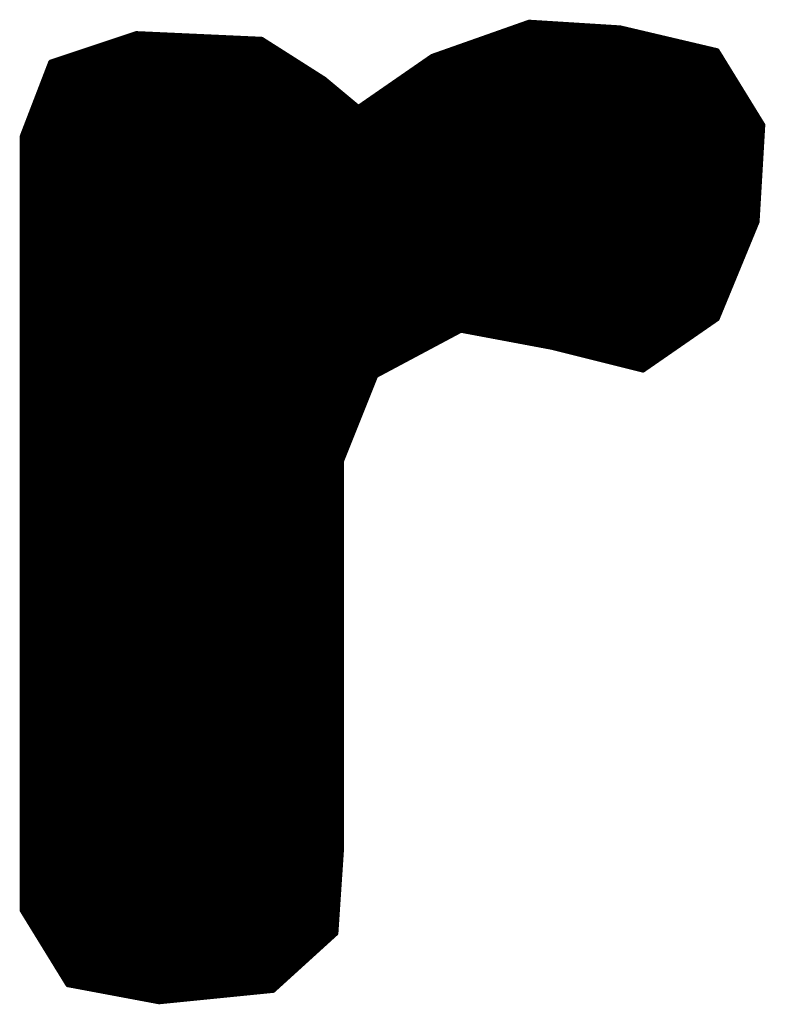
# Model space of a CAD drawing. Extents: x -35 to 35, y -57 to 81.
# Tile 124 of 153: x -2.78 to -1.47, y 71.2 to 72.94. Entities that reach past the tile are written whole.
import ezdxf

# ---------------------------------------------------------------- set-up
doc = ezdxf.new("R2010")
doc.units = 0
doc.layers.add('21', color=7, linetype='CONTINUOUS')

msp = doc.modelspace()

# ---------------------------------------------------------------- linework, layer by layer
at = {"layer": '21', "const_width": 0.01}
for points in [[(-1.886, 72.93), (-2.056, 72.87)], [(-1.9143, 72.92), (-1.726, 72.92)], [(-1.726, 72.92), (-1.886, 72.93)], [(-1.556, 72.88), (-1.726, 72.92)], [(-2.576, 72.91), (-2.726, 72.86)], [(-2.356, 72.9), (-2.576, 72.91)], [(-1.9427, 72.91), (-1.6835, 72.91)], [(-2.636, 72.89), (-2.3403, 72.89)], [(-2.606, 72.9), (-2.356, 72.9)], [(-2.246, 72.83), (-2.356, 72.9)], [(-1.9993, 72.89), (-1.5985, 72.89)], [(-1.971, 72.9), (-1.641, 72.9)], [(-2.696, 72.87), (-2.3089, 72.87)], [(-2.666, 72.88), (-2.3246, 72.88)], [(-2.056, 72.87), (-2.186, 72.78)], [(-2.056, 72.87), (-1.5498, 72.87)], [(-2.0277, 72.88), (-1.556, 72.88)], [(-1.476, 72.75), (-1.556, 72.88)], [(-2.726, 72.86), (-2.776, 72.73)], [(-2.7298, 72.85), (-2.2774, 72.85)], [(-2.726, 72.86), (-2.2931, 72.86)], [(-2.0849, 72.85), (-1.5375, 72.85)], [(-2.0704, 72.86), (-1.5437, 72.86)], [(-2.7337, 72.84), (-2.2617, 72.84)], [(-2.0993, 72.84), (-1.5314, 72.84)], [(-2.7414, 72.82), (-2.234, 72.82)], [(-2.7375, 72.83), (-2.246, 72.83)], [(-2.186, 72.78), (-2.246, 72.83)], [(-2.1282, 72.82), (-1.5191, 72.82)], [(-2.1138, 72.83), (-1.5252, 72.83)], [(-2.7491, 72.8), (-2.21, 72.8)], [(-2.7452, 72.81), (-2.222, 72.81)], [(-2.1571, 72.8), (-1.5068, 72.8)], [(-2.1427, 72.81), (-1.5129, 72.81)], [(-2.7568, 72.78), (-2.186, 72.78)], [(-2.7529, 72.79), (-2.198, 72.79)], [(-2.186, 72.78), (-1.4945, 72.78)], [(-2.1716, 72.79), (-1.5006, 72.79)], [(-2.7606, 72.77), (-1.4883, 72.77)], [(-2.7683, 72.75), (-1.476, 72.75)], [(-2.7645, 72.76), (-1.4822, 72.76)], [(-1.486, 72.58), (-1.476, 72.75)], [(-2.776, 72.73), (-2.776, 71.37)], [(-2.776, 72.73), (-1.4772, 72.73)], [(-2.7722, 72.74), (-1.4766, 72.74)], [(-2.776, 72.72), (-1.4778, 72.72)], [(-2.776, 72.71), (-1.4784, 72.71)], [(-2.776, 72.7), (-1.4789, 72.7)], [(-2.776, 72.69), (-1.4795, 72.69)], [(-2.776, 72.68), (-1.4801, 72.68)], [(-2.776, 72.67), (-1.4807, 72.67)], [(-2.776, 72.66), (-1.4813, 72.66)], [(-2.776, 72.65), (-1.4819, 72.65)], [(-2.776, 72.64), (-1.4825, 72.64)], [(-2.776, 72.63), (-1.4831, 72.63)], [(-2.776, 72.62), (-1.4837, 72.62)], [(-2.776, 72.61), (-1.4842, 72.61)], [(-2.776, 72.6), (-1.4848, 72.6)], [(-2.776, 72.59), (-1.4854, 72.59)], [(-2.776, 72.58), (-1.486, 72.58)], [(-1.556, 72.41), (-1.486, 72.58)], [(-2.776, 72.57), (-1.4901, 72.57)], [(-2.776, 72.56), (-1.4942, 72.56)], [(-2.776, 72.55), (-1.4984, 72.55)], [(-2.776, 72.54), (-1.5025, 72.54)], [(-2.776, 72.53), (-1.5066, 72.53)], [(-2.776, 72.52), (-1.5107, 72.52)], [(-2.776, 72.51), (-1.5148, 72.51)], [(-2.776, 72.5), (-1.5189, 72.5)], [(-2.776, 72.49), (-1.5231, 72.49)], [(-2.776, 72.48), (-1.5272, 72.48)], [(-2.776, 72.47), (-1.5313, 72.47)], [(-2.776, 72.46), (-1.5354, 72.46)], [(-2.776, 72.45), (-1.5395, 72.45)], [(-2.776, 72.44), (-1.5436, 72.44)], [(-2.776, 72.43), (-1.5478, 72.43)], [(-2.776, 72.42), (-1.5519, 72.42)], [(-2.776, 72.41), (-1.556, 72.41)], [(-2.776, 72.4), (-1.5704, 72.4)], [(-1.686, 72.32), (-1.556, 72.41)], [(-2.776, 72.39), (-1.5849, 72.39)], [(-2.156, 72.31), (-2.006, 72.39)], [(-2.006, 72.39), (-1.846, 72.36)], [(-2.776, 72.38), (-2.0248, 72.38)], [(-2.776, 72.37), (-2.0435, 72.37)], [(-1.9527, 72.38), (-1.5993, 72.38)], [(-1.8993, 72.37), (-1.6138, 72.37)], [(-2.776, 72.36), (-2.0623, 72.36)], [(-2.776, 72.35), (-2.081, 72.35)], [(-1.846, 72.36), (-1.686, 72.32)], [(-1.846, 72.36), (-1.6282, 72.36)], [(-1.806, 72.35), (-1.6427, 72.35)], [(-2.776, 72.34), (-2.0998, 72.34)], [(-2.776, 72.33), (-2.1185, 72.33)], [(-1.766, 72.34), (-1.6571, 72.34)], [(-1.726, 72.33), (-1.6716, 72.33)], [(-2.776, 72.32), (-2.1373, 72.32)], [(-2.776, 72.31), (-2.156, 72.31)], [(-2.776, 72.3), (-2.16, 72.3)], [(-2.216, 72.16), (-2.156, 72.31)], [(-2.776, 72.29), (-2.164, 72.29)], [(-2.776, 72.28), (-2.168, 72.28)], [(-2.776, 72.27), (-2.172, 72.27)], [(-2.776, 72.26), (-2.176, 72.26)], [(-2.776, 72.25), (-2.18, 72.25)], [(-2.776, 72.24), (-2.184, 72.24)], [(-2.776, 72.23), (-2.188, 72.23)], [(-2.776, 72.22), (-2.192, 72.22)], [(-2.776, 72.21), (-2.196, 72.21)], [(-2.776, 72.2), (-2.2, 72.2)], [(-2.776, 72.19), (-2.204, 72.19)], [(-2.776, 72.18), (-2.208, 72.18)], [(-2.776, 72.17), (-2.212, 72.17)], [(-2.776, 72.16), (-2.216, 72.16)], [(-2.216, 71.48), (-2.216, 72.16)], [(-2.776, 72.15), (-2.216, 72.15)], [(-2.776, 72.14), (-2.216, 72.14)], [(-2.776, 72.13), (-2.216, 72.13)], [(-2.776, 72.12), (-2.216, 72.12)], [(-2.776, 72.11), (-2.216, 72.11)], [(-2.776, 72.1), (-2.216, 72.1)], [(-2.776, 72.09), (-2.216, 72.09)], [(-2.776, 72.08), (-2.216, 72.08)], [(-2.776, 72.07), (-2.216, 72.07)], [(-2.776, 72.06), (-2.216, 72.06)], [(-2.776, 72.05), (-2.216, 72.05)], [(-2.776, 72.04), (-2.216, 72.04)], [(-2.776, 72.03), (-2.216, 72.03)], [(-2.776, 72.02), (-2.216, 72.02)], [(-2.776, 72.01), (-2.216, 72.01)], [(-2.776, 72), (-2.216, 72)], [(-2.776, 71.99), (-2.216, 71.99)], [(-2.776, 71.98), (-2.216, 71.98)], [(-2.776, 71.97), (-2.216, 71.97)], [(-2.776, 71.96), (-2.216, 71.96)], [(-2.776, 71.95), (-2.216, 71.95)], [(-2.776, 71.94), (-2.216, 71.94)], [(-2.776, 71.93), (-2.216, 71.93)], [(-2.776, 71.92), (-2.216, 71.92)], [(-2.776, 71.91), (-2.216, 71.91)], [(-2.776, 71.9), (-2.216, 71.9)], [(-2.776, 71.89), (-2.216, 71.89)], [(-2.776, 71.88), (-2.216, 71.88)], [(-2.776, 71.87), (-2.216, 71.87)], [(-2.776, 71.86), (-2.216, 71.86)], [(-2.776, 71.85), (-2.216, 71.85)], [(-2.776, 71.84), (-2.216, 71.84)], [(-2.776, 71.83), (-2.216, 71.83)], [(-2.776, 71.82), (-2.216, 71.82)], [(-2.776, 71.81), (-2.216, 71.81)], [(-2.776, 71.8), (-2.216, 71.8)], [(-2.776, 71.79), (-2.216, 71.79)], [(-2.776, 71.78), (-2.216, 71.78)], [(-2.776, 71.77), (-2.216, 71.77)], [(-2.776, 71.76), (-2.216, 71.76)], [(-2.776, 71.75), (-2.216, 71.75)], [(-2.776, 71.74), (-2.216, 71.74)], [(-2.776, 71.73), (-2.216, 71.73)], [(-2.776, 71.72), (-2.216, 71.72)], [(-2.776, 71.71), (-2.216, 71.71)], [(-2.776, 71.7), (-2.216, 71.7)], [(-2.776, 71.69), (-2.216, 71.69)], [(-2.776, 71.68), (-2.216, 71.68)], [(-2.776, 71.67), (-2.216, 71.67)], [(-2.776, 71.66), (-2.216, 71.66)], [(-2.776, 71.65), (-2.216, 71.65)], [(-2.776, 71.64), (-2.216, 71.64)], [(-2.776, 71.63), (-2.216, 71.63)], [(-2.776, 71.62), (-2.216, 71.62)], [(-2.776, 71.61), (-2.216, 71.61)], [(-2.776, 71.6), (-2.216, 71.6)], [(-2.776, 71.59), (-2.216, 71.59)], [(-2.776, 71.58), (-2.216, 71.58)], [(-2.776, 71.57), (-2.216, 71.57)], [(-2.776, 71.56), (-2.216, 71.56)], [(-2.776, 71.55), (-2.216, 71.55)], [(-2.776, 71.54), (-2.216, 71.54)], [(-2.776, 71.53), (-2.216, 71.53)], [(-2.776, 71.52), (-2.216, 71.52)], [(-2.776, 71.51), (-2.216, 71.51)], [(-2.776, 71.5), (-2.216, 71.5)], [(-2.776, 71.49), (-2.216, 71.49)], [(-2.776, 71.48), (-2.216, 71.48)], [(-2.776, 71.47), (-2.2167, 71.47)], [(-2.226, 71.33), (-2.216, 71.48)], [(-2.776, 71.46), (-2.2173, 71.46)], [(-2.776, 71.45), (-2.218, 71.45)], [(-2.776, 71.44), (-2.2187, 71.44)], [(-2.776, 71.43), (-2.2193, 71.43)], [(-2.776, 71.42), (-2.22, 71.42)], [(-2.776, 71.41), (-2.2207, 71.41)], [(-2.776, 71.4), (-2.2213, 71.4)], [(-2.776, 71.39), (-2.222, 71.39)], [(-2.776, 71.38), (-2.2227, 71.38)], [(-2.776, 71.37), (-2.696, 71.24)], [(-2.776, 71.37), (-2.2233, 71.37)], [(-2.7698, 71.36), (-2.224, 71.36)], [(-2.7637, 71.35), (-2.2247, 71.35)], [(-2.7575, 71.34), (-2.2253, 71.34)], [(-2.7514, 71.33), (-2.226, 71.33)], [(-2.336, 71.23), (-2.226, 71.33)], [(-2.7452, 71.32), (-2.237, 71.32)], [(-2.7391, 71.31), (-2.248, 71.31)], [(-2.7329, 71.3), (-2.259, 71.3)], [(-2.7268, 71.29), (-2.27, 71.29)], [(-2.7206, 71.28), (-2.281, 71.28)], [(-2.7145, 71.27), (-2.292, 71.27)], [(-2.7083, 71.26), (-2.303, 71.26)], [(-2.7022, 71.25), (-2.314, 71.25)], [(-2.696, 71.24), (-2.536, 71.21)], [(-2.696, 71.24), (-2.325, 71.24)], [(-2.6427, 71.23), (-2.336, 71.23)], [(-2.536, 71.21), (-2.336, 71.23)], [(-2.5893, 71.22), (-2.436, 71.22)]]:
    msp.add_lwpolyline(points, dxfattribs=at)
at = {"layer": '21', "const_width": 0.005}
for points in [[(-1.9143, 72.9225, 1), (-1.9143, 72.9175)], [(-1.8858, 72.9325, 1), (-1.8862, 72.9275)], [(-1.8852, 72.9276, 1), (-1.8868, 72.9324)], [(-1.7254, 72.9224, 1), (-1.7266, 72.9176)], [(-1.7262, 72.9175, 1), (-1.7258, 72.9225)], [(-1.726, 72.9175, 1), (-1.726, 72.9225)], [(-2.5759, 72.9125, 1), (-2.5761, 72.9075)], [(-2.5752, 72.9076, 1), (-2.5768, 72.9124)], [(-1.9427, 72.9125, 1), (-1.9427, 72.9075)], [(-1.6835, 72.9075, 1), (-1.6835, 72.9125)], [(-2.636, 72.8925, 1), (-2.636, 72.8875)], [(-2.606, 72.9025, 1), (-2.606, 72.8975)], [(-2.3547, 72.9021, 1), (-2.3573, 72.8979)], [(-2.3561, 72.8975, 1), (-2.3559, 72.9025)], [(-2.356, 72.8975, 1), (-2.356, 72.9025)], [(-2.3403, 72.8875, 1), (-2.3403, 72.8925)], [(-1.9993, 72.8925, 1), (-1.9993, 72.8875)], [(-1.971, 72.9025, 1), (-1.971, 72.8975)], [(-1.641, 72.8975, 1), (-1.641, 72.9025)], [(-1.5985, 72.8875, 1), (-1.5985, 72.8925)], [(-2.696, 72.8725, 1), (-2.696, 72.8675)], [(-2.666, 72.8825, 1), (-2.666, 72.8775)], [(-2.3246, 72.8775, 1), (-2.3246, 72.8825)], [(-2.3089, 72.8675, 1), (-2.3089, 72.8725)], [(-2.056, 72.8725, 1), (-2.056, 72.8675)], [(-2.0568, 72.8724, 1), (-2.0552, 72.8676)], [(-2.0546, 72.8679, 1), (-2.0574, 72.8721)], [(-2.0277, 72.8825, 1), (-2.0277, 72.8775)], [(-1.5539, 72.8813, 1), (-1.5581, 72.8787)], [(-1.5566, 72.8776, 1), (-1.5554, 72.8824)], [(-1.556, 72.8775, 1), (-1.556, 72.8825)], [(-1.5498, 72.8675, 1), (-1.5498, 72.8725)], [(-2.7298, 72.8525, 1), (-2.7298, 72.8475)], [(-2.726, 72.8625, 1), (-2.726, 72.8575)], [(-2.7268, 72.8624, 1), (-2.7252, 72.8576)], [(-2.7237, 72.8591, 1), (-2.7283, 72.8609)], [(-2.2931, 72.8575, 1), (-2.2931, 72.8625)], [(-2.2774, 72.8475, 1), (-2.2774, 72.8525)], [(-2.0849, 72.8525, 1), (-2.0849, 72.8475)], [(-2.0704, 72.8625, 1), (-2.0704, 72.8575)], [(-1.5437, 72.8575, 1), (-1.5437, 72.8625)], [(-1.5375, 72.8475, 1), (-1.5375, 72.8525)], [(-2.7337, 72.8425, 1), (-2.7337, 72.8375)], [(-2.2617, 72.8375, 1), (-2.2617, 72.8425)], [(-2.0993, 72.8425, 1), (-2.0993, 72.8375)], [(-1.5314, 72.8375, 1), (-1.5314, 72.8425)], [(-2.7414, 72.8225, 1), (-2.7414, 72.8175)], [(-2.7375, 72.8325, 1), (-2.7375, 72.8275)], [(-2.2444, 72.8319, 1), (-2.2476, 72.8281)], [(-2.2473, 72.8279, 1), (-2.2447, 72.8321)], [(-2.246, 72.8275, 1), (-2.246, 72.8325)], [(-2.234, 72.8175, 1), (-2.234, 72.8225)], [(-2.1282, 72.8225, 1), (-2.1282, 72.8175)], [(-2.1138, 72.8325, 1), (-2.1138, 72.8275)], [(-1.5252, 72.8275, 1), (-1.5252, 72.8325)], [(-1.5191, 72.8175, 1), (-1.5191, 72.8225)], [(-2.7491, 72.8025, 1), (-2.7491, 72.7975)], [(-2.7452, 72.8125, 1), (-2.7452, 72.8075)], [(-2.222, 72.8075, 1), (-2.222, 72.8125)], [(-2.21, 72.7975, 1), (-2.21, 72.8025)], [(-2.1571, 72.8025, 1), (-2.1571, 72.7975)], [(-2.1427, 72.8125, 1), (-2.1427, 72.8075)], [(-1.5129, 72.8075, 1), (-1.5129, 72.8125)], [(-1.5068, 72.7975, 1), (-1.5068, 72.8025)], [(-2.7568, 72.7825, 1), (-2.7568, 72.7775)], [(-2.7529, 72.7925, 1), (-2.7529, 72.7875)], [(-2.198, 72.7875, 1), (-2.198, 72.7925)], [(-2.186, 72.7825, 1), (-2.186, 72.7775)], [(-2.1874, 72.7821, 1), (-2.1846, 72.7779)], [(-2.186, 72.7775, 1), (-2.186, 72.7825)], [(-2.1716, 72.7925, 1), (-2.1716, 72.7875)], [(-1.5006, 72.7875, 1), (-1.5006, 72.7925)], [(-1.4945, 72.7775, 1), (-1.4945, 72.7825)], [(-2.7606, 72.7725, 1), (-2.7606, 72.7675)], [(-2.1876, 72.7781, 1), (-2.1844, 72.7819)], [(-1.4883, 72.7675, 1), (-1.4883, 72.7725)], [(-2.7683, 72.7525, 1), (-2.7683, 72.7475)], [(-2.7645, 72.7625, 1), (-2.7645, 72.7575)], [(-1.4822, 72.7575, 1), (-1.4822, 72.7625)], [(-1.4735, 72.7499, 1), (-1.4785, 72.7501)], [(-1.4781, 72.7487, 1), (-1.4739, 72.7513)], [(-1.476, 72.7475, 1), (-1.476, 72.7525)], [(-2.7735, 72.73, 1), (-2.7785, 72.73)], [(-2.776, 72.7325, 1), (-2.776, 72.7275)], [(-2.7783, 72.7309, 1), (-2.7737, 72.7291)], [(-2.7722, 72.7425, 1), (-2.7722, 72.7375)], [(-1.4772, 72.7275, 1), (-1.4772, 72.7325)], [(-1.4766, 72.7375, 1), (-1.4766, 72.7425)], [(-2.776, 72.7225, 1), (-2.776, 72.7175)], [(-1.4778, 72.7175, 1), (-1.4778, 72.7225)], [(-2.776, 72.7125, 1), (-2.776, 72.7075)], [(-2.776, 72.7025, 1), (-2.776, 72.6975)], [(-1.4789, 72.6975, 1), (-1.4789, 72.7025)], [(-1.4784, 72.7075, 1), (-1.4784, 72.7125)], [(-2.776, 72.6925, 1), (-2.776, 72.6875)], [(-2.776, 72.6825, 1), (-2.776, 72.6775)], [(-1.4801, 72.6775, 1), (-1.4801, 72.6825)], [(-1.4795, 72.6875, 1), (-1.4795, 72.6925)], [(-2.776, 72.6725, 1), (-2.776, 72.6675)], [(-2.776, 72.6625, 1), (-2.776, 72.6575)], [(-1.4813, 72.6575, 1), (-1.4813, 72.6625)], [(-1.4807, 72.6675, 1), (-1.4807, 72.6725)], [(-2.776, 72.6525, 1), (-2.776, 72.6475)], [(-1.4819, 72.6475, 1), (-1.4819, 72.6525)], [(-2.776, 72.6425, 1), (-2.776, 72.6375)], [(-2.776, 72.6325, 1), (-2.776, 72.6275)], [(-1.4831, 72.6275, 1), (-1.4831, 72.6325)], [(-1.4825, 72.6375, 1), (-1.4825, 72.6425)], [(-2.776, 72.6225, 1), (-2.776, 72.6175)], [(-2.776, 72.6125, 1), (-2.776, 72.6075)], [(-1.4842, 72.6075, 1), (-1.4842, 72.6125)], [(-1.4837, 72.6175, 1), (-1.4837, 72.6225)], [(-2.776, 72.6025, 1), (-2.776, 72.5975)], [(-2.776, 72.5925, 1), (-2.776, 72.5875)], [(-1.4854, 72.5875, 1), (-1.4854, 72.5925)], [(-1.4848, 72.5975, 1), (-1.4848, 72.6025)], [(-2.776, 72.5825, 1), (-2.776, 72.5775)], [(-1.4885, 72.5801, 1), (-1.4835, 72.5799)], [(-1.4837, 72.579, 1), (-1.4883, 72.581)], [(-1.486, 72.5775, 1), (-1.486, 72.5825)], [(-2.776, 72.5725, 1), (-2.776, 72.5675)], [(-2.776, 72.5625, 1), (-2.776, 72.5575)], [(-1.4942, 72.5575, 1), (-1.4942, 72.5625)], [(-1.4901, 72.5675, 1), (-1.4901, 72.5725)], [(-2.776, 72.5525, 1), (-2.776, 72.5475)], [(-2.776, 72.5425, 1), (-2.776, 72.5375)], [(-1.5025, 72.5375, 1), (-1.5025, 72.5425)], [(-1.4984, 72.5475, 1), (-1.4984, 72.5525)], [(-2.776, 72.5325, 1), (-2.776, 72.5275)], [(-2.776, 72.5225, 1), (-2.776, 72.5175)], [(-1.5107, 72.5175, 1), (-1.5107, 72.5225)], [(-1.5066, 72.5275, 1), (-1.5066, 72.5325)], [(-2.776, 72.5125, 1), (-2.776, 72.5075)], [(-1.5148, 72.5075, 1), (-1.5148, 72.5125)], [(-2.776, 72.5025, 1), (-2.776, 72.4975)], [(-2.776, 72.4925, 1), (-2.776, 72.4875)], [(-1.5231, 72.4875, 1), (-1.5231, 72.4925)], [(-1.5189, 72.4975, 1), (-1.5189, 72.5025)], [(-2.776, 72.4825, 1), (-2.776, 72.4775)], [(-2.776, 72.4725, 1), (-2.776, 72.4675)], [(-1.5313, 72.4675, 1), (-1.5313, 72.4725)], [(-1.5272, 72.4775, 1), (-1.5272, 72.4825)], [(-2.776, 72.4625, 1), (-2.776, 72.4575)], [(-1.5354, 72.4575, 1), (-1.5354, 72.4625)], [(-2.776, 72.4525, 1), (-2.776, 72.4475)], [(-2.776, 72.4425, 1), (-2.776, 72.4375)], [(-1.5436, 72.4375, 1), (-1.5436, 72.4425)], [(-1.5395, 72.4475, 1), (-1.5395, 72.4525)], [(-2.776, 72.4325, 1), (-2.776, 72.4275)], [(-2.776, 72.4225, 1), (-2.776, 72.4175)], [(-1.5519, 72.4175, 1), (-1.5519, 72.4225)], [(-1.5478, 72.4275, 1), (-1.5478, 72.4325)], [(-2.776, 72.4125, 1), (-2.776, 72.4075)], [(-2.776, 72.4025, 1), (-2.776, 72.3975)], [(-1.5704, 72.3975, 1), (-1.5704, 72.4025)], [(-1.5583, 72.411, 1), (-1.5537, 72.409)], [(-1.5546, 72.4079, 1), (-1.5574, 72.4121)], [(-1.556, 72.4075, 1), (-1.556, 72.4125)], [(-2.776, 72.3925, 1), (-2.776, 72.3875)], [(-2.0055, 72.3925, 1), (-2.0065, 72.3875)], [(-2.0048, 72.3878, 1), (-2.0072, 72.3922)], [(-1.5849, 72.3875, 1), (-1.5849, 72.3925)], [(-2.776, 72.3825, 1), (-2.776, 72.3775)], [(-2.776, 72.3725, 1), (-2.776, 72.3675)], [(-2.0435, 72.3675, 1), (-2.0435, 72.3725)], [(-2.0248, 72.3775, 1), (-2.0248, 72.3825)], [(-1.9527, 72.3825, 1), (-1.9527, 72.3775)], [(-1.8993, 72.3725, 1), (-1.8993, 72.3675)], [(-1.6138, 72.3675, 1), (-1.6138, 72.3725)], [(-1.5993, 72.3775, 1), (-1.5993, 72.3825)], [(-2.776, 72.3625, 1), (-2.776, 72.3575)], [(-2.776, 72.3525, 1), (-2.776, 72.3475)], [(-2.081, 72.3475, 1), (-2.081, 72.3525)], [(-2.0623, 72.3575, 1), (-2.0623, 72.3625)], [(-1.8454, 72.3624, 1), (-1.8466, 72.3576)], [(-1.846, 72.3625, 1), (-1.846, 72.3575)], [(-1.8465, 72.3575, 1), (-1.8455, 72.3625)], [(-1.806, 72.3525, 1), (-1.806, 72.3475)], [(-1.6427, 72.3475, 1), (-1.6427, 72.3525)], [(-1.6282, 72.3575, 1), (-1.6282, 72.3625)], [(-2.776, 72.3425, 1), (-2.776, 72.3375)], [(-2.776, 72.3325, 1), (-2.776, 72.3275)], [(-2.1185, 72.3275, 1), (-2.1185, 72.3325)], [(-2.0998, 72.3375, 1), (-2.0998, 72.3425)], [(-1.766, 72.3425, 1), (-1.766, 72.3375)], [(-1.726, 72.3325, 1), (-1.726, 72.3275)], [(-1.6716, 72.3275, 1), (-1.6716, 72.3325)], [(-1.6571, 72.3375, 1), (-1.6571, 72.3425)], [(-2.776, 72.3225, 1), (-2.776, 72.3175)], [(-2.1373, 72.3175, 1), (-2.1373, 72.3225)], [(-1.6874, 72.3221, 1), (-1.6846, 72.3179)], [(-1.6866, 72.3176, 1), (-1.6854, 72.3224)], [(-2.776, 72.3125, 1), (-2.776, 72.3075)], [(-2.776, 72.3025, 1), (-2.776, 72.2975)], [(-2.16, 72.2975, 1), (-2.16, 72.3025)], [(-2.1572, 72.3122, 1), (-2.1548, 72.3078)], [(-2.1537, 72.3091, 1), (-2.1583, 72.3109)], [(-2.156, 72.3075, 1), (-2.156, 72.3125)], [(-2.776, 72.2925, 1), (-2.776, 72.2875)], [(-2.776, 72.2825, 1), (-2.776, 72.2775)], [(-2.168, 72.2775, 1), (-2.168, 72.2825)], [(-2.164, 72.2875, 1), (-2.164, 72.2925)], [(-2.776, 72.2725, 1), (-2.776, 72.2675)], [(-2.172, 72.2675, 1), (-2.172, 72.2725)], [(-2.776, 72.2625, 1), (-2.776, 72.2575)], [(-2.776, 72.2525, 1), (-2.776, 72.2475)], [(-2.18, 72.2475, 1), (-2.18, 72.2525)], [(-2.176, 72.2575, 1), (-2.176, 72.2625)], [(-2.776, 72.2425, 1), (-2.776, 72.2375)], [(-2.776, 72.2325, 1), (-2.776, 72.2275)], [(-2.188, 72.2275, 1), (-2.188, 72.2325)], [(-2.184, 72.2375, 1), (-2.184, 72.2425)], [(-2.776, 72.2225, 1), (-2.776, 72.2175)], [(-2.776, 72.2125, 1), (-2.776, 72.2075)], [(-2.196, 72.2075, 1), (-2.196, 72.2125)], [(-2.192, 72.2175, 1), (-2.192, 72.2225)], [(-2.776, 72.2025, 1), (-2.776, 72.1975)], [(-2.2, 72.1975, 1), (-2.2, 72.2025)], [(-2.776, 72.1925, 1), (-2.776, 72.1875)], [(-2.776, 72.1825, 1), (-2.776, 72.1775)], [(-2.208, 72.1775, 1), (-2.208, 72.1825)], [(-2.204, 72.1875, 1), (-2.204, 72.1925)], [(-2.776, 72.1725, 1), (-2.776, 72.1675)], [(-2.776, 72.1625, 1), (-2.776, 72.1575)], [(-2.2135, 72.16, 1), (-2.2185, 72.16)], [(-2.2183, 72.1609, 1), (-2.2137, 72.1591)], [(-2.216, 72.1575, 1), (-2.216, 72.1625)], [(-2.212, 72.1675, 1), (-2.212, 72.1725)], [(-2.776, 72.1525, 1), (-2.776, 72.1475)], [(-2.776, 72.1425, 1), (-2.776, 72.1375)], [(-2.216, 72.1475, 1), (-2.216, 72.1525)], [(-2.216, 72.1375, 1), (-2.216, 72.1425)], [(-2.776, 72.1325, 1), (-2.776, 72.1275)], [(-2.216, 72.1275, 1), (-2.216, 72.1325)], [(-2.776, 72.1225, 1), (-2.776, 72.1175)], [(-2.776, 72.1125, 1), (-2.776, 72.1075)], [(-2.216, 72.1175, 1), (-2.216, 72.1225)], [(-2.216, 72.1075, 1), (-2.216, 72.1125)], [(-2.776, 72.1025, 1), (-2.776, 72.0975)], [(-2.776, 72.0925, 1), (-2.776, 72.0875)], [(-2.216, 72.0975, 1), (-2.216, 72.1025)], [(-2.216, 72.0875, 1), (-2.216, 72.0925)], [(-2.776, 72.0825, 1), (-2.776, 72.0775)], [(-2.216, 72.0775, 1), (-2.216, 72.0825)], [(-2.776, 72.0725, 1), (-2.776, 72.0675)], [(-2.776, 72.0625, 1), (-2.776, 72.0575)], [(-2.216, 72.0675, 1), (-2.216, 72.0725)], [(-2.216, 72.0575, 1), (-2.216, 72.0625)], [(-2.776, 72.0525, 1), (-2.776, 72.0475)], [(-2.776, 72.0425, 1), (-2.776, 72.0375)], [(-2.216, 72.0475, 1), (-2.216, 72.0525)], [(-2.216, 72.0375, 1), (-2.216, 72.0425)], [(-2.776, 72.0325, 1), (-2.776, 72.0275)], [(-2.776, 72.0225, 1), (-2.776, 72.0175)], [(-2.216, 72.0275, 1), (-2.216, 72.0325)], [(-2.216, 72.0175, 1), (-2.216, 72.0225)], [(-2.776, 72.0125, 1), (-2.776, 72.0075)], [(-2.216, 72.0075, 1), (-2.216, 72.0125)], [(-2.776, 72.0025, 1), (-2.776, 71.9975)], [(-2.776, 71.9925, 1), (-2.776, 71.9875)], [(-2.216, 71.9975, 1), (-2.216, 72.0025)], [(-2.216, 71.9875, 1), (-2.216, 71.9925)], [(-2.776, 71.9825, 1), (-2.776, 71.9775)], [(-2.776, 71.9725, 1), (-2.776, 71.9675)], [(-2.216, 71.9775, 1), (-2.216, 71.9825)], [(-2.216, 71.9675, 1), (-2.216, 71.9725)], [(-2.776, 71.9625, 1), (-2.776, 71.9575)], [(-2.776, 71.9525, 1), (-2.776, 71.9475)], [(-2.216, 71.9575, 1), (-2.216, 71.9625)], [(-2.216, 71.9475, 1), (-2.216, 71.9525)], [(-2.776, 71.9425, 1), (-2.776, 71.9375)], [(-2.216, 71.9375, 1), (-2.216, 71.9425)], [(-2.776, 71.9325, 1), (-2.776, 71.9275)], [(-2.776, 71.9225, 1), (-2.776, 71.9175)], [(-2.216, 71.9275, 1), (-2.216, 71.9325)], [(-2.216, 71.9175, 1), (-2.216, 71.9225)], [(-2.776, 71.9125, 1), (-2.776, 71.9075)], [(-2.776, 71.9025, 1), (-2.776, 71.8975)], [(-2.216, 71.9075, 1), (-2.216, 71.9125)], [(-2.216, 71.8975, 1), (-2.216, 71.9025)], [(-2.776, 71.8925, 1), (-2.776, 71.8875)], [(-2.776, 71.8825, 1), (-2.776, 71.8775)], [(-2.216, 71.8875, 1), (-2.216, 71.8925)], [(-2.216, 71.8775, 1), (-2.216, 71.8825)], [(-2.776, 71.8725, 1), (-2.776, 71.8675)], [(-2.216, 71.8675, 1), (-2.216, 71.8725)], [(-2.776, 71.8625, 1), (-2.776, 71.8575)], [(-2.776, 71.8525, 1), (-2.776, 71.8475)], [(-2.216, 71.8575, 1), (-2.216, 71.8625)], [(-2.216, 71.8475, 1), (-2.216, 71.8525)], [(-2.776, 71.8425, 1), (-2.776, 71.8375)], [(-2.776, 71.8325, 1), (-2.776, 71.8275)], [(-2.216, 71.8375, 1), (-2.216, 71.8425)], [(-2.216, 71.8275, 1), (-2.216, 71.8325)], [(-2.776, 71.8225, 1), (-2.776, 71.8175)], [(-2.216, 71.8175, 1), (-2.216, 71.8225)], [(-2.776, 71.8125, 1), (-2.776, 71.8075)], [(-2.776, 71.8025, 1), (-2.776, 71.7975)], [(-2.216, 71.8075, 1), (-2.216, 71.8125)], [(-2.216, 71.7975, 1), (-2.216, 71.8025)], [(-2.776, 71.7925, 1), (-2.776, 71.7875)], [(-2.776, 71.7825, 1), (-2.776, 71.7775)], [(-2.216, 71.7875, 1), (-2.216, 71.7925)], [(-2.216, 71.7775, 1), (-2.216, 71.7825)], [(-2.776, 71.7725, 1), (-2.776, 71.7675)], [(-2.776, 71.7625, 1), (-2.776, 71.7575)], [(-2.216, 71.7675, 1), (-2.216, 71.7725)], [(-2.216, 71.7575, 1), (-2.216, 71.7625)], [(-2.776, 71.7525, 1), (-2.776, 71.7475)], [(-2.216, 71.7475, 1), (-2.216, 71.7525)], [(-2.776, 71.7425, 1), (-2.776, 71.7375)], [(-2.776, 71.7325, 1), (-2.776, 71.7275)], [(-2.216, 71.7375, 1), (-2.216, 71.7425)], [(-2.216, 71.7275, 1), (-2.216, 71.7325)], [(-2.776, 71.7225, 1), (-2.776, 71.7175)], [(-2.776, 71.7125, 1), (-2.776, 71.7075)], [(-2.216, 71.7175, 1), (-2.216, 71.7225)], [(-2.216, 71.7075, 1), (-2.216, 71.7125)], [(-2.776, 71.7025, 1), (-2.776, 71.6975)], [(-2.776, 71.6925, 1), (-2.776, 71.6875)], [(-2.216, 71.6975, 1), (-2.216, 71.7025)], [(-2.216, 71.6875, 1), (-2.216, 71.6925)], [(-2.776, 71.6825, 1), (-2.776, 71.6775)], [(-2.216, 71.6775, 1), (-2.216, 71.6825)], [(-2.776, 71.6725, 1), (-2.776, 71.6675)], [(-2.776, 71.6625, 1), (-2.776, 71.6575)], [(-2.216, 71.6675, 1), (-2.216, 71.6725)], [(-2.216, 71.6575, 1), (-2.216, 71.6625)], [(-2.776, 71.6525, 1), (-2.776, 71.6475)], [(-2.776, 71.6425, 1), (-2.776, 71.6375)], [(-2.216, 71.6475, 1), (-2.216, 71.6525)], [(-2.216, 71.6375, 1), (-2.216, 71.6425)], [(-2.776, 71.6325, 1), (-2.776, 71.6275)], [(-2.216, 71.6275, 1), (-2.216, 71.6325)], [(-2.776, 71.6225, 1), (-2.776, 71.6175)], [(-2.776, 71.6125, 1), (-2.776, 71.6075)], [(-2.216, 71.6175, 1), (-2.216, 71.6225)], [(-2.216, 71.6075, 1), (-2.216, 71.6125)], [(-2.776, 71.6025, 1), (-2.776, 71.5975)], [(-2.776, 71.5925, 1), (-2.776, 71.5875)], [(-2.216, 71.5975, 1), (-2.216, 71.6025)], [(-2.216, 71.5875, 1), (-2.216, 71.5925)], [(-2.776, 71.5825, 1), (-2.776, 71.5775)], [(-2.776, 71.5725, 1), (-2.776, 71.5675)], [(-2.216, 71.5775, 1), (-2.216, 71.5825)], [(-2.216, 71.5675, 1), (-2.216, 71.5725)], [(-2.776, 71.5625, 1), (-2.776, 71.5575)], [(-2.216, 71.5575, 1), (-2.216, 71.5625)], [(-2.776, 71.5525, 1), (-2.776, 71.5475)], [(-2.776, 71.5425, 1), (-2.776, 71.5375)], [(-2.216, 71.5475, 1), (-2.216, 71.5525)], [(-2.216, 71.5375, 1), (-2.216, 71.5425)], [(-2.776, 71.5325, 1), (-2.776, 71.5275)], [(-2.776, 71.5225, 1), (-2.776, 71.5175)], [(-2.216, 71.5275, 1), (-2.216, 71.5325)], [(-2.216, 71.5175, 1), (-2.216, 71.5225)], [(-2.776, 71.5125, 1), (-2.776, 71.5075)], [(-2.776, 71.5025, 1), (-2.776, 71.4975)], [(-2.216, 71.5075, 1), (-2.216, 71.5125)], [(-2.216, 71.4975, 1), (-2.216, 71.5025)], [(-2.776, 71.4925, 1), (-2.776, 71.4875)], [(-2.216, 71.4875, 1), (-2.216, 71.4925)], [(-2.776, 71.4825, 1), (-2.776, 71.4775)], [(-2.776, 71.4725, 1), (-2.776, 71.4675)], [(-2.2135, 71.4798, 1), (-2.2185, 71.4802)], [(-2.2185, 71.48, 1), (-2.2135, 71.48)], [(-2.2167, 71.4675, 1), (-2.2167, 71.4725)], [(-2.216, 71.4775, 1), (-2.216, 71.4825)], [(-2.776, 71.4625, 1), (-2.776, 71.4575)], [(-2.776, 71.4525, 1), (-2.776, 71.4475)], [(-2.218, 71.4475, 1), (-2.218, 71.4525)], [(-2.2173, 71.4575, 1), (-2.2173, 71.4625)], [(-2.776, 71.4425, 1), (-2.776, 71.4375)], [(-2.776, 71.4325, 1), (-2.776, 71.4275)], [(-2.2193, 71.4275, 1), (-2.2193, 71.4325)], [(-2.2187, 71.4375, 1), (-2.2187, 71.4425)], [(-2.776, 71.4225, 1), (-2.776, 71.4175)], [(-2.22, 71.4175, 1), (-2.22, 71.4225)], [(-2.776, 71.4125, 1), (-2.776, 71.4075)], [(-2.776, 71.4025, 1), (-2.776, 71.3975)], [(-2.2213, 71.3975, 1), (-2.2213, 71.4025)], [(-2.2207, 71.4075, 1), (-2.2207, 71.4125)], [(-2.776, 71.3925, 1), (-2.776, 71.3875)], [(-2.776, 71.3825, 1), (-2.776, 71.3775)], [(-2.2227, 71.3775, 1), (-2.2227, 71.3825)], [(-2.222, 71.3875, 1), (-2.222, 71.3925)], [(-2.7739, 71.3713, 1), (-2.7781, 71.3687)], [(-2.776, 71.3725, 1), (-2.776, 71.3675)], [(-2.7785, 71.37, 1), (-2.7735, 71.37)], [(-2.2233, 71.3675, 1), (-2.2233, 71.3725)], [(-2.7698, 71.3625, 1), (-2.7698, 71.3575)], [(-2.7637, 71.3525, 1), (-2.7637, 71.3475)], [(-2.2247, 71.3475, 1), (-2.2247, 71.3525)], [(-2.224, 71.3575, 1), (-2.224, 71.3625)], [(-2.7575, 71.3425, 1), (-2.7575, 71.3375)], [(-2.7514, 71.3325, 1), (-2.7514, 71.3275)], [(-2.2285, 71.3302, 1), (-2.2235, 71.3298)], [(-2.2243, 71.3282, 1), (-2.2277, 71.3318)], [(-2.226, 71.3275, 1), (-2.226, 71.3325)], [(-2.2253, 71.3375, 1), (-2.2253, 71.3425)], [(-2.7452, 71.3225, 1), (-2.7452, 71.3175)], [(-2.7391, 71.3125, 1), (-2.7391, 71.3075)], [(-2.248, 71.3075, 1), (-2.248, 71.3125)], [(-2.237, 71.3175, 1), (-2.237, 71.3225)], [(-2.7329, 71.3025, 1), (-2.7329, 71.2975)], [(-2.259, 71.2975, 1), (-2.259, 71.3025)], [(-2.7268, 71.2925, 1), (-2.7268, 71.2875)], [(-2.7206, 71.2825, 1), (-2.7206, 71.2775)], [(-2.281, 71.2775, 1), (-2.281, 71.2825)], [(-2.27, 71.2875, 1), (-2.27, 71.2925)], [(-2.7145, 71.2725, 1), (-2.7145, 71.2675)], [(-2.7083, 71.2625, 1), (-2.7083, 71.2575)], [(-2.303, 71.2575, 1), (-2.303, 71.2625)], [(-2.292, 71.2675, 1), (-2.292, 71.2725)], [(-2.7022, 71.2525, 1), (-2.7022, 71.2475)], [(-2.6955, 71.2425, 1), (-2.6965, 71.2375)], [(-2.696, 71.2425, 1), (-2.696, 71.2375)], [(-2.325, 71.2375, 1), (-2.325, 71.2425)], [(-2.314, 71.2475, 1), (-2.314, 71.2525)], [(-2.6981, 71.2387, 1), (-2.6939, 71.2413)], [(-2.6427, 71.2325, 1), (-2.6427, 71.2275)], [(-2.3377, 71.2318, 1), (-2.3343, 71.2282)], [(-2.3358, 71.2275, 1), (-2.3362, 71.2325)], [(-2.336, 71.2275, 1), (-2.336, 71.2325)], [(-2.5893, 71.2225, 1), (-2.5893, 71.2175)], [(-2.5362, 71.2125, 1), (-2.5358, 71.2075)], [(-2.5365, 71.2075, 1), (-2.5355, 71.2125)], [(-2.436, 71.2175, 1), (-2.436, 71.2225)]]:
    msp.add_lwpolyline(points, format="xyb", dxfattribs=at)

doc.saveas('drawing.dxf')
